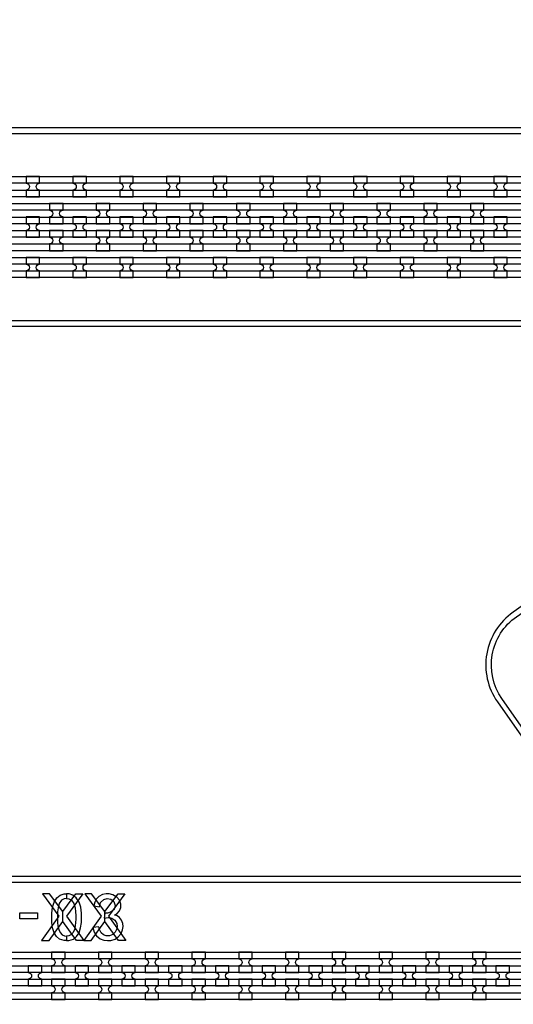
# Model space of a CAD drawing. Extents: x -63500 to 63500, y -63500 to 63500.
# Tile 82 of 256: x -28367 to -25728, y -15542 to -10282. Entities that reach past the tile are written whole.
import ezdxf

# ---------------------------------------------------------------- set-up
doc = ezdxf.new("R2010")
doc.units = 13
doc.header["$MEASUREMENT"] = 0
for name, color, linetype in [('1_Metal', 2, 'Continuous'), ('2_Electrodes', 5, 'Continuous'), ('3_Outline', 4, 'Continuous')]:
    doc.layers.add(name, color=color, linetype=linetype)

msp = doc.modelspace()

# ---------------------------------------------------------------- linework, layer by layer
for points in [[(-28244.3, -14952), (-28157, -15071), (-28249.6, -15202), (-28210, -15202), (-28136.9, -15099.6), (-28136.9, -15046), (-28207.7, -14952), (-28244.3, -14952)], [(-28029.6, -14952), (-28116.8, -15071), (-28024.3, -15202), (-28063.9, -15202), (-28136.9, -15099.6), (-28136.9, -15046), (-28066.2, -14952), (-28029.6, -14952)], [(-28019, -14952), (-27931.7, -15071), (-28024.3, -15202), (-27984.7, -15202), (-27911.6, -15099.6), (-27911.6, -15046), (-27982.3, -14952), (-28019, -14952)], [(-27804.2, -14952), (-27891.5, -15071), (-27798.9, -15202), (-27838.5, -15202), (-27911.6, -15099.6), (-27911.6, -15046), (-27840.9, -14952), (-27804.2, -14952)]]:
    msp.add_lwpolyline(points, close=True)
for radius in [50000, 47500, 45000]:
    msp.add_circle((0, 0), radius)
at = {"layer": '1_Metal'}
for points in [[(-50000, 0, 1), (50000, 0), (51000, 0, -1), (-51000, 0)], [(-28260.1, -11119.9), (-28332.1, -11119.9), (-28332.1, -11155.9, -0.414214), (-28314.1, -11173.9), (-28314.1, -11173.9, -0.414214), (-28332.1, -11191.9), (-28332.1, -11227.9), (-28260.1, -11227.9), (-28260.1, -11191.9, -0.414214), (-28278.1, -11173.9), (-28278.1, -11173.9, -0.414214), (-28260.1, -11155.9)], [(-28010.1, -11119.9), (-28082.1, -11119.9), (-28082.1, -11155.9, -0.414214), (-28064.1, -11173.9), (-28064.1, -11173.9, -0.414214), (-28082.1, -11191.9), (-28082.1, -11227.9), (-28010.1, -11227.9), (-28010.1, -11191.9, -0.414214), (-28028.1, -11173.9), (-28028.1, -11173.9, -0.414214), (-28010.1, -11155.9)], [(-27760.1, -11119.9), (-27832.1, -11119.9), (-27832.1, -11155.9, -0.414214), (-27814.1, -11173.9), (-27814.1, -11173.9, -0.414214), (-27832.1, -11191.9), (-27832.1, -11227.9), (-27760.1, -11227.9), (-27760.1, -11191.9, -0.414214), (-27778.1, -11173.9), (-27778.1, -11173.9, -0.414214), (-27760.1, -11155.9)], [(-27510.1, -11119.9), (-27582.1, -11119.9), (-27582.1, -11155.9, -0.414214), (-27564.1, -11173.9), (-27564.1, -11173.9, -0.414214), (-27582.1, -11191.9), (-27582.1, -11227.9), (-27510.1, -11227.9), (-27510.1, -11191.9, -0.414214), (-27528.1, -11173.9), (-27528.1, -11173.9, -0.414214), (-27510.1, -11155.9)], [(-27260.1, -11119.9), (-27332.1, -11119.9), (-27332.1, -11155.9, -0.414214), (-27314.1, -11173.9), (-27314.1, -11173.9, -0.414214), (-27332.1, -11191.9), (-27332.1, -11227.9), (-27260.1, -11227.9), (-27260.1, -11191.9, -0.414214), (-27278.1, -11173.9), (-27278.1, -11173.9, -0.414214), (-27260.1, -11155.9)], [(-27010.1, -11119.9), (-27082.1, -11119.9), (-27082.1, -11155.9, -0.414214), (-27064.1, -11173.9), (-27064.1, -11173.9, -0.414214), (-27082.1, -11191.9), (-27082.1, -11227.9), (-27010.1, -11227.9), (-27010.1, -11191.9, -0.414214), (-27028.1, -11173.9), (-27028.1, -11173.9, -0.414214), (-27010.1, -11155.9)], [(-26760.1, -11119.9), (-26832.1, -11119.9), (-26832.1, -11155.9, -0.414214), (-26814.1, -11173.9), (-26814.1, -11173.9, -0.414214), (-26832.1, -11191.9), (-26832.1, -11227.9), (-26760.1, -11227.9), (-26760.1, -11191.9, -0.414214), (-26778.1, -11173.9), (-26778.1, -11173.9, -0.414214), (-26760.1, -11155.9)], [(-26510.1, -11119.9), (-26582.1, -11119.9), (-26582.1, -11155.9, -0.414214), (-26564.1, -11173.9), (-26564.1, -11173.9, -0.414214), (-26582.1, -11191.9), (-26582.1, -11227.9), (-26510.1, -11227.9), (-26510.1, -11191.9, -0.414214), (-26528.1, -11173.9), (-26528.1, -11173.9, -0.414214), (-26510.1, -11155.9)], [(-26260.1, -11119.9), (-26332.1, -11119.9), (-26332.1, -11155.9, -0.414214), (-26314.1, -11173.9), (-26314.1, -11173.9, -0.414214), (-26332.1, -11191.9), (-26332.1, -11227.9), (-26260.1, -11227.9), (-26260.1, -11191.9, -0.414214), (-26278.1, -11173.9), (-26278.1, -11173.9, -0.414214), (-26260.1, -11155.9)], [(-26010.1, -11119.9), (-26082.1, -11119.9), (-26082.1, -11155.9, -0.414214), (-26064.1, -11173.9), (-26064.1, -11173.9, -0.414214), (-26082.1, -11191.9), (-26082.1, -11227.9), (-26010.1, -11227.9), (-26010.1, -11191.9, -0.414214), (-26028.1, -11173.9), (-26028.1, -11173.9, -0.414214), (-26010.1, -11155.9)], [(-25760.1, -11119.9), (-25832.1, -11119.9), (-25832.1, -11155.9, -0.414214), (-25814.1, -11173.9), (-25814.1, -11173.9, -0.414214), (-25832.1, -11191.9), (-25832.1, -11227.9), (-25760.1, -11227.9), (-25760.1, -11191.9, -0.414214), (-25778.1, -11173.9), (-25778.1, -11173.9, -0.414214), (-25760.1, -11155.9)], [(-3756.1, -11300), (-4160.2, -11300), (-31980.1, -11300, 0.414214), (-33820.1, -13140), (-33820.1, -13640, 0.414214), (-31980.1, -15480), (-30744.9, -15480, 0.244698), (-30730.2, -15472.3), (-30688.8, -15501.2), (-30753.4, -15593.5), (-30766.3, -15584.4, 0.013045), (-30766.7, -15581.1, -0.091902), (-30766.4, -15537.4, 0.471648), (-30784, -15516), (-31980.1, -15516, -0.414214), (-33856.1, -13640), (-33856.1, -13140, -0.414214), (-31980.1, -11264), (-4160.2, -11264), (-3756.1, -11264)], [(-28207.1, -11371.9), (-28135.1, -11371.9), (-28135.1, -11335.9, -0.414214), (-28153.1, -11317.9), (-28153.1, -11317.9, -0.414214), (-28135.1, -11299.9), (-28135.1, -11263.9), (-28207.1, -11263.9), (-28207.1, -11299.9, -0.414214), (-28189.1, -11317.9), (-28189.1, -11317.9, -0.414214), (-28207.1, -11335.9), (-28207.1, -11371.9)], [(-27957.1, -11371.9), (-27885.1, -11371.9), (-27885.1, -11335.9, -0.414214), (-27903.1, -11317.9), (-27903.1, -11317.9, -0.414214), (-27885.1, -11299.9), (-27885.1, -11263.9), (-27957.1, -11263.9), (-27957.1, -11299.9, -0.414214), (-27939.1, -11317.9), (-27939.1, -11317.9, -0.414214), (-27957.1, -11335.9), (-27957.1, -11371.9)], [(-27707.1, -11371.9), (-27635.1, -11371.9), (-27635.1, -11335.9, -0.414214), (-27653.1, -11317.9), (-27653.1, -11317.9, -0.414214), (-27635.1, -11299.9), (-27635.1, -11263.9), (-27707.1, -11263.9), (-27707.1, -11299.9, -0.414214), (-27689.1, -11317.9), (-27689.1, -11317.9, -0.414214), (-27707.1, -11335.9), (-27707.1, -11371.9)], [(-27457.1, -11371.9), (-27385.1, -11371.9), (-27385.1, -11335.9, -0.414214), (-27403.1, -11317.9), (-27403.1, -11317.9, -0.414214), (-27385.1, -11299.9), (-27385.1, -11263.9), (-27457.1, -11263.9), (-27457.1, -11299.9, -0.414214), (-27439.1, -11317.9), (-27439.1, -11317.9, -0.414214), (-27457.1, -11335.9), (-27457.1, -11371.9)], [(-27207.1, -11371.9), (-27135.1, -11371.9), (-27135.1, -11335.9, -0.414214), (-27153.1, -11317.9), (-27153.1, -11317.9, -0.414214), (-27135.1, -11299.9), (-27135.1, -11263.9), (-27207.1, -11263.9), (-27207.1, -11299.9, -0.414214), (-27189.1, -11317.9), (-27189.1, -11317.9, -0.414214), (-27207.1, -11335.9), (-27207.1, -11371.9)], [(-26957.1, -11371.9), (-26885.1, -11371.9), (-26885.1, -11335.9, -0.414214), (-26903.1, -11317.9), (-26903.1, -11317.9, -0.414214), (-26885.1, -11299.9), (-26885.1, -11263.9), (-26957.1, -11263.9), (-26957.1, -11299.9, -0.414214), (-26939.1, -11317.9), (-26939.1, -11317.9, -0.414214), (-26957.1, -11335.9), (-26957.1, -11371.9)], [(-26707.1, -11371.9), (-26635.1, -11371.9), (-26635.1, -11335.9, -0.414214), (-26653.1, -11317.9), (-26653.1, -11317.9, -0.414214), (-26635.1, -11299.9), (-26635.1, -11263.9), (-26707.1, -11263.9), (-26707.1, -11299.9, -0.414214), (-26689.1, -11317.9), (-26689.1, -11317.9, -0.414214), (-26707.1, -11335.9), (-26707.1, -11371.9)], [(-26457.1, -11371.9), (-26385.1, -11371.9), (-26385.1, -11335.9, -0.414214), (-26403.1, -11317.9), (-26403.1, -11317.9, -0.414214), (-26385.1, -11299.9), (-26385.1, -11263.9), (-26457.1, -11263.9), (-26457.1, -11299.9, -0.414214), (-26439.1, -11317.9), (-26439.1, -11317.9, -0.414214), (-26457.1, -11335.9), (-26457.1, -11371.9)], [(-26207.1, -11371.9), (-26135.1, -11371.9), (-26135.1, -11335.9, -0.414214), (-26153.1, -11317.9), (-26153.1, -11317.9, -0.414214), (-26135.1, -11299.9), (-26135.1, -11263.9), (-26207.1, -11263.9), (-26207.1, -11299.9, -0.414214), (-26189.1, -11317.9), (-26189.1, -11317.9, -0.414214), (-26207.1, -11335.9), (-26207.1, -11371.9)], [(-25957.1, -11371.9), (-25885.1, -11371.9), (-25885.1, -11335.9, -0.414214), (-25903.1, -11317.9), (-25903.1, -11317.9, -0.414214), (-25885.1, -11299.9), (-25885.1, -11263.9), (-25957.1, -11263.9), (-25957.1, -11299.9, -0.414214), (-25939.1, -11317.9), (-25939.1, -11317.9, -0.414214), (-25957.1, -11335.9), (-25957.1, -11371.9)], [(-3756.1, -11372), (-4160.2, -11372), (-31980.1, -11372, 0.414214), (-33748.1, -13140), (-33748.1, -13640, 0.414214), (-31980.1, -15408), (-30693.8, -15408, 0.244698), (-30679, -15400.3), (-30638.2, -15428.9), (-30688.8, -15501.2), (-30730.2, -15472.3, 0.606815), (-30744.9, -15444), (-31980.1, -15444, -0.414214), (-33784.1, -13640), (-33784.1, -13140, -0.414214), (-31980.1, -11336), (-4160.2, -11336), (-3756.1, -11336)], [(-28332.1, -11443.9), (-28260.1, -11443.9), (-28260.1, -11407.9, -0.414214), (-28278.1, -11389.9), (-28278.1, -11389.9, -0.414214), (-28260.1, -11371.9), (-28260.1, -11335.9), (-28332.1, -11335.9), (-28332.1, -11371.9, -0.414214), (-28314.1, -11389.9), (-28314.1, -11389.9, -0.414214), (-28332.1, -11407.9), (-28332.1, -11443.9)], [(-28082.1, -11443.9), (-28010.1, -11443.9), (-28010.1, -11407.9, -0.414214), (-28028.1, -11389.9), (-28028.1, -11389.9, -0.414214), (-28010.1, -11371.9), (-28010.1, -11335.9), (-28082.1, -11335.9), (-28082.1, -11371.9, -0.414214), (-28064.1, -11389.9), (-28064.1, -11389.9, -0.414214), (-28082.1, -11407.9), (-28082.1, -11443.9)], [(-27832.1, -11443.9), (-27760.1, -11443.9), (-27760.1, -11407.9, -0.414214), (-27778.1, -11389.9), (-27778.1, -11389.9, -0.414214), (-27760.1, -11371.9), (-27760.1, -11335.9), (-27832.1, -11335.9), (-27832.1, -11371.9, -0.414214), (-27814.1, -11389.9), (-27814.1, -11389.9, -0.414214), (-27832.1, -11407.9), (-27832.1, -11443.9)], [(-27582.1, -11443.9), (-27510.1, -11443.9), (-27510.1, -11407.9, -0.414214), (-27528.1, -11389.9), (-27528.1, -11389.9, -0.414214), (-27510.1, -11371.9), (-27510.1, -11335.9), (-27582.1, -11335.9), (-27582.1, -11371.9, -0.414214), (-27564.1, -11389.9), (-27564.1, -11389.9, -0.414214), (-27582.1, -11407.9), (-27582.1, -11443.9)], [(-27332.1, -11443.9), (-27260.1, -11443.9), (-27260.1, -11407.9, -0.414214), (-27278.1, -11389.9), (-27278.1, -11389.9, -0.414214), (-27260.1, -11371.9), (-27260.1, -11335.9), (-27332.1, -11335.9), (-27332.1, -11371.9, -0.414214), (-27314.1, -11389.9), (-27314.1, -11389.9, -0.414214), (-27332.1, -11407.9), (-27332.1, -11443.9)], [(-27082.1, -11443.9), (-27010.1, -11443.9), (-27010.1, -11407.9, -0.414214), (-27028.1, -11389.9), (-27028.1, -11389.9, -0.414214), (-27010.1, -11371.9), (-27010.1, -11335.9), (-27082.1, -11335.9), (-27082.1, -11371.9, -0.414214), (-27064.1, -11389.9), (-27064.1, -11389.9, -0.414214), (-27082.1, -11407.9), (-27082.1, -11443.9)], [(-26832.1, -11443.9), (-26760.1, -11443.9), (-26760.1, -11407.9, -0.414214), (-26778.1, -11389.9), (-26778.1, -11389.9, -0.414214), (-26760.1, -11371.9), (-26760.1, -11335.9), (-26832.1, -11335.9), (-26832.1, -11371.9, -0.414214), (-26814.1, -11389.9), (-26814.1, -11389.9, -0.414214), (-26832.1, -11407.9), (-26832.1, -11443.9)], [(-26582.1, -11443.9), (-26510.1, -11443.9), (-26510.1, -11407.9, -0.414214), (-26528.1, -11389.9), (-26528.1, -11389.9, -0.414214), (-26510.1, -11371.9), (-26510.1, -11335.9), (-26582.1, -11335.9), (-26582.1, -11371.9, -0.414214), (-26564.1, -11389.9), (-26564.1, -11389.9, -0.414214), (-26582.1, -11407.9), (-26582.1, -11443.9)], [(-26332.1, -11443.9), (-26260.1, -11443.9), (-26260.1, -11407.9, -0.414214), (-26278.1, -11389.9), (-26278.1, -11389.9, -0.414214), (-26260.1, -11371.9), (-26260.1, -11335.9), (-26332.1, -11335.9), (-26332.1, -11371.9, -0.414214), (-26314.1, -11389.9), (-26314.1, -11389.9, -0.414214), (-26332.1, -11407.9), (-26332.1, -11443.9)], [(-26082.1, -11443.9), (-26010.1, -11443.9), (-26010.1, -11407.9, -0.414214), (-26028.1, -11389.9), (-26028.1, -11389.9, -0.414214), (-26010.1, -11371.9), (-26010.1, -11335.9), (-26082.1, -11335.9), (-26082.1, -11371.9, -0.414214), (-26064.1, -11389.9), (-26064.1, -11389.9, -0.414214), (-26082.1, -11407.9), (-26082.1, -11443.9)], [(-25832.1, -11443.9), (-25760.1, -11443.9), (-25760.1, -11407.9, -0.414214), (-25778.1, -11389.9), (-25778.1, -11389.9, -0.414214), (-25760.1, -11371.9), (-25760.1, -11335.9), (-25832.1, -11335.9), (-25832.1, -11371.9, -0.414214), (-25814.1, -11389.9), (-25814.1, -11389.9, -0.414214), (-25832.1, -11407.9), (-25832.1, -11443.9)], [(-3756.1, -11444), (-4160.2, -11444), (-31980.1, -11444, 0.414214), (-33676.1, -13140), (-33676.1, -13640, 0.414214), (-31980.1, -15336), (-30643.5, -15336, 0.244698), (-30628.8, -15328.3), (-30587.8, -15357), (-30638.2, -15428.9), (-30679, -15400.3, 0.606815), (-30693.8, -15372), (-31980.1, -15372, -0.414214), (-33712.1, -13640), (-33712.1, -13140, -0.414214), (-31980.1, -11408), (-4160.2, -11408), (-3756.1, -11408)], [(-28207.1, -11407.9), (-28207.1, -11443.9, -0.414214), (-28189.1, -11461.9), (-28189.1, -11461.9, -0.414214), (-28207.1, -11479.9), (-28207.1, -11515.9), (-28135.1, -11515.9), (-28135.1, -11479.9, -0.414214), (-28153.1, -11461.9), (-28153.1, -11461.9, -0.414214), (-28135.1, -11443.9), (-28135.1, -11407.9)], [(-27957.1, -11407.9), (-27957.1, -11443.9, -0.414214), (-27939.1, -11461.9), (-27939.1, -11461.9, -0.414214), (-27957.1, -11479.9), (-27957.1, -11515.9), (-27885.1, -11515.9), (-27885.1, -11479.9, -0.414214), (-27903.1, -11461.9), (-27903.1, -11461.9, -0.414214), (-27885.1, -11443.9), (-27885.1, -11407.9)], [(-27707.1, -11407.9), (-27707.1, -11443.9, -0.414214), (-27689.1, -11461.9), (-27689.1, -11461.9, -0.414214), (-27707.1, -11479.9), (-27707.1, -11515.9), (-27635.1, -11515.9), (-27635.1, -11479.9, -0.414214), (-27653.1, -11461.9), (-27653.1, -11461.9, -0.414214), (-27635.1, -11443.9), (-27635.1, -11407.9)], [(-27457.1, -11407.9), (-27457.1, -11443.9, -0.414214), (-27439.1, -11461.9), (-27439.1, -11461.9, -0.414214), (-27457.1, -11479.9), (-27457.1, -11515.9), (-27385.1, -11515.9), (-27385.1, -11479.9, -0.414214), (-27403.1, -11461.9), (-27403.1, -11461.9, -0.414214), (-27385.1, -11443.9), (-27385.1, -11407.9)], [(-27207.1, -11407.9), (-27207.1, -11443.9, -0.414214), (-27189.1, -11461.9), (-27189.1, -11461.9, -0.414214), (-27207.1, -11479.9), (-27207.1, -11515.9), (-27135.1, -11515.9), (-27135.1, -11479.9, -0.414214), (-27153.1, -11461.9), (-27153.1, -11461.9, -0.414214), (-27135.1, -11443.9), (-27135.1, -11407.9)], [(-26957.1, -11407.9), (-26957.1, -11443.9, -0.414214), (-26939.1, -11461.9), (-26939.1, -11461.9, -0.414214), (-26957.1, -11479.9), (-26957.1, -11515.9), (-26885.1, -11515.9), (-26885.1, -11479.9, -0.414214), (-26903.1, -11461.9), (-26903.1, -11461.9, -0.414214), (-26885.1, -11443.9), (-26885.1, -11407.9)], [(-26707.1, -11407.9), (-26707.1, -11443.9, -0.414214), (-26689.1, -11461.9), (-26689.1, -11461.9, -0.414214), (-26707.1, -11479.9), (-26707.1, -11515.9), (-26635.1, -11515.9), (-26635.1, -11479.9, -0.414214), (-26653.1, -11461.9), (-26653.1, -11461.9, -0.414214), (-26635.1, -11443.9), (-26635.1, -11407.9)], [(-26457.1, -11407.9), (-26457.1, -11443.9, -0.414214), (-26439.1, -11461.9), (-26439.1, -11461.9, -0.414214), (-26457.1, -11479.9), (-26457.1, -11515.9), (-26385.1, -11515.9), (-26385.1, -11479.9, -0.414214), (-26403.1, -11461.9), (-26403.1, -11461.9, -0.414214), (-26385.1, -11443.9), (-26385.1, -11407.9)], [(-26207.1, -11407.9), (-26207.1, -11443.9, -0.414214), (-26189.1, -11461.9), (-26189.1, -11461.9, -0.414214), (-26207.1, -11479.9), (-26207.1, -11515.9), (-26135.1, -11515.9), (-26135.1, -11479.9, -0.414214), (-26153.1, -11461.9), (-26153.1, -11461.9, -0.414214), (-26135.1, -11443.9), (-26135.1, -11407.9)], [(-25957.1, -11407.9), (-25957.1, -11443.9, -0.414214), (-25939.1, -11461.9), (-25939.1, -11461.9, -0.414214), (-25957.1, -11479.9), (-25957.1, -11515.9), (-25885.1, -11515.9), (-25885.1, -11479.9, -0.414214), (-25903.1, -11461.9), (-25903.1, -11461.9, -0.414214), (-25885.1, -11443.9), (-25885.1, -11407.9)], [(-3756.1, -11516), (-4160.2, -11516), (-31980.1, -11516, 0.414214), (-33604.1, -13140), (-33604.1, -13640, 0.414214), (-31980.1, -15264), (-30593.1, -15264, 0.188661), (-30580.9, -15259.2, -0.063999), (-30555.9, -15241.5), (-30523, -15264.5), (-30587.8, -15357), (-30628.8, -15328.3, 0.606815), (-30643.5, -15300), (-31980.1, -15300, -0.414214), (-33640.1, -13640), (-33640.1, -13140, -0.414214), (-31980.1, -11480), (-4160.2, -11480), (-3756.1, -11480)], [(-28260.2, -11551.9), (-28332.2, -11551.9), (-28332.2, -11587.9, -0.414214), (-28314.2, -11605.9), (-28314.2, -11605.9, -0.414214), (-28332.2, -11623.9), (-28332.2, -11659.9), (-28260.2, -11659.9), (-28260.2, -11623.9, -0.414214), (-28278.2, -11605.9), (-28278.2, -11605.9, -0.414214), (-28260.2, -11587.9)], [(-28010.2, -11551.9), (-28082.2, -11551.9), (-28082.2, -11587.9, -0.414214), (-28064.2, -11605.9), (-28064.2, -11605.9, -0.414214), (-28082.2, -11623.9), (-28082.2, -11659.9), (-28010.2, -11659.9), (-28010.2, -11623.9, -0.414214), (-28028.2, -11605.9), (-28028.2, -11605.9, -0.414214), (-28010.2, -11587.9)], [(-27760.2, -11551.9), (-27832.2, -11551.9), (-27832.2, -11587.9, -0.414214), (-27814.2, -11605.9), (-27814.2, -11605.9, -0.414214), (-27832.2, -11623.9), (-27832.2, -11659.9), (-27760.2, -11659.9), (-27760.2, -11623.9, -0.414214), (-27778.2, -11605.9), (-27778.2, -11605.9, -0.414214), (-27760.2, -11587.9)], [(-27510.2, -11551.9), (-27582.2, -11551.9), (-27582.2, -11587.9, -0.414214), (-27564.2, -11605.9), (-27564.2, -11605.9, -0.414214), (-27582.2, -11623.9), (-27582.2, -11659.9), (-27510.2, -11659.9), (-27510.2, -11623.9, -0.414214), (-27528.2, -11605.9), (-27528.2, -11605.9, -0.414214), (-27510.2, -11587.9)], [(-27260.2, -11551.9), (-27332.2, -11551.9), (-27332.2, -11587.9, -0.414214), (-27314.2, -11605.9), (-27314.2, -11605.9, -0.414214), (-27332.2, -11623.9), (-27332.2, -11659.9), (-27260.2, -11659.9), (-27260.2, -11623.9, -0.414214), (-27278.2, -11605.9), (-27278.2, -11605.9, -0.414214), (-27260.2, -11587.9)], [(-27010.2, -11551.9), (-27082.2, -11551.9), (-27082.2, -11587.9, -0.414214), (-27064.2, -11605.9), (-27064.2, -11605.9, -0.414214), (-27082.2, -11623.9), (-27082.2, -11659.9), (-27010.2, -11659.9), (-27010.2, -11623.9, -0.414214), (-27028.2, -11605.9), (-27028.2, -11605.9, -0.414214), (-27010.2, -11587.9)], [(-26760.2, -11551.9), (-26832.2, -11551.9), (-26832.2, -11587.9, -0.414214), (-26814.2, -11605.9), (-26814.2, -11605.9, -0.414214), (-26832.2, -11623.9), (-26832.2, -11659.9), (-26760.2, -11659.9), (-26760.2, -11623.9, -0.414214), (-26778.2, -11605.9), (-26778.2, -11605.9, -0.414214), (-26760.2, -11587.9)], [(-26510.2, -11551.9), (-26582.2, -11551.9), (-26582.2, -11587.9, -0.414214), (-26564.2, -11605.9), (-26564.2, -11605.9, -0.414214), (-26582.2, -11623.9), (-26582.2, -11659.9), (-26510.2, -11659.9), (-26510.2, -11623.9, -0.414214), (-26528.2, -11605.9), (-26528.2, -11605.9, -0.414214), (-26510.2, -11587.9)], [(-26260.2, -11551.9), (-26332.2, -11551.9), (-26332.2, -11587.9, -0.414214), (-26314.2, -11605.9), (-26314.2, -11605.9, -0.414214), (-26332.2, -11623.9), (-26332.2, -11659.9), (-26260.2, -11659.9), (-26260.2, -11623.9, -0.414214), (-26278.2, -11605.9), (-26278.2, -11605.9, -0.414214), (-26260.2, -11587.9)], [(-26010.2, -11551.9), (-26082.2, -11551.9), (-26082.2, -11587.9, -0.414214), (-26064.2, -11605.9), (-26064.2, -11605.9, -0.414214), (-26082.2, -11623.9), (-26082.2, -11659.9), (-26010.2, -11659.9), (-26010.2, -11623.9, -0.414214), (-26028.2, -11605.9), (-26028.2, -11605.9, -0.414214), (-26010.2, -11587.9)], [(-25760.2, -11551.9), (-25832.2, -11551.9), (-25832.2, -11587.9, -0.414214), (-25814.2, -11605.9), (-25814.2, -11605.9, -0.414214), (-25832.2, -11623.9), (-25832.2, -11659.9), (-25760.2, -11659.9), (-25760.2, -11623.9, -0.414214), (-25778.2, -11605.9), (-25778.2, -11605.9, -0.414214), (-25760.2, -11587.9)], [(-28195.8, -15372), (-28123.8, -15372), (-28123.8, -15336, -0.414214), (-28141.8, -15318), (-28141.8, -15318, -0.414214), (-28123.8, -15300), (-28123.8, -15264), (-28195.8, -15264), (-28195.8, -15300, -0.414214), (-28177.8, -15318), (-28177.8, -15318, -0.414214), (-28195.8, -15336), (-28195.8, -15372)], [(-27945.8, -15372), (-27873.8, -15372), (-27873.8, -15336, -0.414214), (-27891.8, -15318), (-27891.8, -15318, -0.414214), (-27873.8, -15300), (-27873.8, -15264), (-27945.8, -15264), (-27945.8, -15300, -0.414214), (-27927.8, -15318), (-27927.8, -15318, -0.414214), (-27945.8, -15336), (-27945.8, -15372)], [(-27695.8, -15372), (-27623.8, -15372), (-27623.8, -15336, -0.414214), (-27641.8, -15318), (-27641.8, -15318, -0.414214), (-27623.8, -15300), (-27623.8, -15264), (-27695.8, -15264), (-27695.8, -15300, -0.414214), (-27677.8, -15318), (-27677.8, -15318, -0.414214), (-27695.8, -15336), (-27695.8, -15372)], [(-27445.8, -15372), (-27373.8, -15372), (-27373.8, -15336, -0.414214), (-27391.8, -15318), (-27391.8, -15318, -0.414214), (-27373.8, -15300), (-27373.8, -15264), (-27445.8, -15264), (-27445.8, -15300, -0.414214), (-27427.8, -15318), (-27427.8, -15318, -0.414214), (-27445.8, -15336), (-27445.8, -15372)], [(-27195.8, -15372), (-27123.8, -15372), (-27123.8, -15336, -0.414214), (-27141.8, -15318), (-27141.8, -15318, -0.414214), (-27123.8, -15300), (-27123.8, -15264), (-27195.8, -15264), (-27195.8, -15300, -0.414214), (-27177.8, -15318), (-27177.8, -15318, -0.414214), (-27195.8, -15336), (-27195.8, -15372)], [(-26945.8, -15372), (-26873.8, -15372), (-26873.8, -15336, -0.414214), (-26891.8, -15318), (-26891.8, -15318, -0.414214), (-26873.8, -15300), (-26873.8, -15264), (-26945.8, -15264), (-26945.8, -15300, -0.414214), (-26927.8, -15318), (-26927.8, -15318, -0.414214), (-26945.8, -15336), (-26945.8, -15372)], [(-26695.8, -15372), (-26623.8, -15372), (-26623.8, -15336, -0.414214), (-26641.8, -15318), (-26641.8, -15318, -0.414214), (-26623.8, -15300), (-26623.8, -15264), (-26695.8, -15264), (-26695.8, -15300, -0.414214), (-26677.8, -15318), (-26677.8, -15318, -0.414214), (-26695.8, -15336), (-26695.8, -15372)], [(-26445.8, -15372), (-26373.8, -15372), (-26373.8, -15336, -0.414214), (-26391.8, -15318), (-26391.8, -15318, -0.414214), (-26373.8, -15300), (-26373.8, -15264), (-26445.8, -15264), (-26445.8, -15300, -0.414214), (-26427.8, -15318), (-26427.8, -15318, -0.414214), (-26445.8, -15336), (-26445.8, -15372)], [(-26195.8, -15372), (-26123.8, -15372), (-26123.8, -15336, -0.414214), (-26141.8, -15318), (-26141.8, -15318, -0.414214), (-26123.8, -15300), (-26123.8, -15264), (-26195.8, -15264), (-26195.8, -15300, -0.414214), (-26177.8, -15318), (-26177.8, -15318, -0.414214), (-26195.8, -15336), (-26195.8, -15372)], [(-25945.8, -15372), (-25873.8, -15372), (-25873.8, -15336, -0.414214), (-25891.8, -15318), (-25891.8, -15318, -0.414214), (-25873.8, -15300), (-25873.8, -15264), (-25945.8, -15264), (-25945.8, -15300, -0.414214), (-25927.8, -15318), (-25927.8, -15318, -0.414214), (-25945.8, -15336), (-25945.8, -15372)], [(-28320.8, -15444), (-28248.8, -15444), (-28248.8, -15408, -0.414214), (-28266.8, -15390), (-28266.8, -15390, -0.414214), (-28248.8, -15372), (-28248.8, -15336), (-28320.8, -15336), (-28320.8, -15372, -0.414214), (-28302.8, -15390), (-28302.8, -15390, -0.414214), (-28320.8, -15408), (-28320.8, -15444)], [(-28070.8, -15444), (-27998.8, -15444), (-27998.8, -15408, -0.414214), (-28016.8, -15390), (-28016.8, -15390, -0.414214), (-27998.8, -15372), (-27998.8, -15336), (-28070.8, -15336), (-28070.8, -15372, -0.414214), (-28052.8, -15390), (-28052.8, -15390, -0.414214), (-28070.8, -15408), (-28070.8, -15444)], [(-27820.8, -15444), (-27748.8, -15444), (-27748.8, -15408, -0.414214), (-27766.8, -15390), (-27766.8, -15390, -0.414214), (-27748.8, -15372), (-27748.8, -15336), (-27820.8, -15336), (-27820.8, -15372, -0.414214), (-27802.8, -15390), (-27802.8, -15390, -0.414214), (-27820.8, -15408), (-27820.8, -15444)], [(-27570.8, -15444), (-27498.8, -15444), (-27498.8, -15408, -0.414214), (-27516.8, -15390), (-27516.8, -15390, -0.414214), (-27498.8, -15372), (-27498.8, -15336), (-27570.8, -15336), (-27570.8, -15372, -0.414214), (-27552.8, -15390), (-27552.8, -15390, -0.414214), (-27570.8, -15408), (-27570.8, -15444)], [(-27320.8, -15444), (-27248.8, -15444), (-27248.8, -15408, -0.414214), (-27266.8, -15390), (-27266.8, -15390, -0.414214), (-27248.8, -15372), (-27248.8, -15336), (-27320.8, -15336), (-27320.8, -15372, -0.414214), (-27302.8, -15390), (-27302.8, -15390, -0.414214), (-27320.8, -15408), (-27320.8, -15444)], [(-27070.8, -15444), (-26998.8, -15444), (-26998.8, -15408, -0.414214), (-27016.8, -15390), (-27016.8, -15390, -0.414214), (-26998.8, -15372), (-26998.8, -15336), (-27070.8, -15336), (-27070.8, -15372, -0.414214), (-27052.8, -15390), (-27052.8, -15390, -0.414214), (-27070.8, -15408), (-27070.8, -15444)], [(-26820.8, -15444), (-26748.8, -15444), (-26748.8, -15408, -0.414214), (-26766.8, -15390), (-26766.8, -15390, -0.414214), (-26748.8, -15372), (-26748.8, -15336), (-26820.8, -15336), (-26820.8, -15372, -0.414214), (-26802.8, -15390), (-26802.8, -15390, -0.414214), (-26820.8, -15408), (-26820.8, -15444)], [(-26570.8, -15444), (-26498.8, -15444), (-26498.8, -15408, -0.414214), (-26516.8, -15390), (-26516.8, -15390, -0.414214), (-26498.8, -15372), (-26498.8, -15336), (-26570.8, -15336), (-26570.8, -15372, -0.414214), (-26552.8, -15390), (-26552.8, -15390, -0.414214), (-26570.8, -15408), (-26570.8, -15444)], [(-26320.8, -15444), (-26248.8, -15444), (-26248.8, -15408, -0.414214), (-26266.8, -15390), (-26266.8, -15390, -0.414214), (-26248.8, -15372), (-26248.8, -15336), (-26320.8, -15336), (-26320.8, -15372, -0.414214), (-26302.8, -15390), (-26302.8, -15390, -0.414214), (-26320.8, -15408), (-26320.8, -15444)], [(-26070.8, -15444), (-25998.8, -15444), (-25998.8, -15408, -0.414214), (-26016.8, -15390), (-26016.8, -15390, -0.414214), (-25998.8, -15372), (-25998.8, -15336), (-26070.8, -15336), (-26070.8, -15372, -0.414214), (-26052.8, -15390), (-26052.8, -15390, -0.414214), (-26070.8, -15408), (-26070.8, -15444)], [(-25820.8, -15444), (-25748.8, -15444), (-25748.8, -15408, -0.414214), (-25766.8, -15390), (-25766.8, -15390, -0.414214), (-25748.8, -15372), (-25748.8, -15336), (-25820.8, -15336), (-25820.8, -15372, -0.414214), (-25802.8, -15390), (-25802.8, -15390, -0.414214), (-25820.8, -15408), (-25820.8, -15444)], [(-28195.8, -15408), (-28195.8, -15444, -0.414214), (-28177.8, -15462), (-28177.8, -15462, -0.414214), (-28195.8, -15480), (-28195.8, -15516), (-28123.8, -15516), (-28123.8, -15480, -0.414214), (-28141.8, -15462), (-28141.8, -15462, -0.414214), (-28123.8, -15444), (-28123.8, -15408)], [(-27945.8, -15408), (-27945.8, -15444, -0.414214), (-27927.8, -15462), (-27927.8, -15462, -0.414214), (-27945.8, -15480), (-27945.8, -15516), (-27873.8, -15516), (-27873.8, -15480, -0.414214), (-27891.8, -15462), (-27891.8, -15462, -0.414214), (-27873.8, -15444), (-27873.8, -15408)], [(-27695.8, -15408), (-27695.8, -15444, -0.414214), (-27677.8, -15462), (-27677.8, -15462, -0.414214), (-27695.8, -15480), (-27695.8, -15516), (-27623.8, -15516), (-27623.8, -15480, -0.414214), (-27641.8, -15462), (-27641.8, -15462, -0.414214), (-27623.8, -15444), (-27623.8, -15408)], [(-27445.8, -15408), (-27445.8, -15444, -0.414214), (-27427.8, -15462), (-27427.8, -15462, -0.414214), (-27445.8, -15480), (-27445.8, -15516), (-27373.8, -15516), (-27373.8, -15480, -0.414214), (-27391.8, -15462), (-27391.8, -15462, -0.414214), (-27373.8, -15444), (-27373.8, -15408)], [(-27195.8, -15408), (-27195.8, -15444, -0.414214), (-27177.8, -15462), (-27177.8, -15462, -0.414214), (-27195.8, -15480), (-27195.8, -15516), (-27123.8, -15516), (-27123.8, -15480, -0.414214), (-27141.8, -15462), (-27141.8, -15462, -0.414214), (-27123.8, -15444), (-27123.8, -15408)], [(-26945.8, -15408), (-26945.8, -15444, -0.414214), (-26927.8, -15462), (-26927.8, -15462, -0.414214), (-26945.8, -15480), (-26945.8, -15516), (-26873.8, -15516), (-26873.8, -15480, -0.414214), (-26891.8, -15462), (-26891.8, -15462, -0.414214), (-26873.8, -15444), (-26873.8, -15408)], [(-26695.8, -15408), (-26695.8, -15444, -0.414214), (-26677.8, -15462), (-26677.8, -15462, -0.414214), (-26695.8, -15480), (-26695.8, -15516), (-26623.8, -15516), (-26623.8, -15480, -0.414214), (-26641.8, -15462), (-26641.8, -15462, -0.414214), (-26623.8, -15444), (-26623.8, -15408)], [(-26445.8, -15408), (-26445.8, -15444, -0.414214), (-26427.8, -15462), (-26427.8, -15462, -0.414214), (-26445.8, -15480), (-26445.8, -15516), (-26373.8, -15516), (-26373.8, -15480, -0.414214), (-26391.8, -15462), (-26391.8, -15462, -0.414214), (-26373.8, -15444), (-26373.8, -15408)], [(-26195.8, -15408), (-26195.8, -15444, -0.414214), (-26177.8, -15462), (-26177.8, -15462, -0.414214), (-26195.8, -15480), (-26195.8, -15516), (-26123.8, -15516), (-26123.8, -15480, -0.414214), (-26141.8, -15462), (-26141.8, -15462, -0.414214), (-26123.8, -15444), (-26123.8, -15408)], [(-25945.8, -15408), (-25945.8, -15444, -0.414214), (-25927.8, -15462), (-25927.8, -15462, -0.414214), (-25945.8, -15480), (-25945.8, -15516), (-25873.8, -15516), (-25873.8, -15480, -0.414214), (-25891.8, -15462), (-25891.8, -15462, -0.414214), (-25873.8, -15444), (-25873.8, -15408)]]:
    msp.add_lwpolyline(points, format="xyb", close=True, dxfattribs=at)
for points in [[(-31980.3, -11120), (-4160.2, -11120)], [(-31980.1, -11192), (-4160.2, -11192)], [(-31980.3, -11552), (-4160.2, -11552)], [(-31980.1, -11624), (-4160.2, -11624.1)]]:
    msp.add_lwpolyline(points, dxfattribs=at)
for points in [[(-4160.2, -11156), (-31980.1, -11156, 0.414214)], [(-4160.2, -11228), (-31980.3, -11228, 0.414214)], [(-4160.2, -11588), (-31980.1, -11588, 0.414214)], [(-4160.2, -11660), (-31980.3, -11660, 0.414214)], [(-29195.8, -15264), (-24622.9, -15264, 0.471648), (-24605.2, -15242.5, -0.091902), (-24605.6, -15198.8, 0.013045), (-24605.1, -15195.5), (-24592.2, -15186.5), (-24527.7, -15278.7), (-24569, -15307.6, 0.244698), (-24583.7, -15300), (-29195.8, -15300, -0.606815)], [(-29195.8, -15336), (-24583.7, -15336, 0.606815), (-24569, -15307.6), (-24527.7, -15278.7), (-24477, -15351), (-24517.9, -15379.6, 0.244698), (-24532.6, -15372), (-29195.8, -15372, -0.606815)], [(-29195.8, -15408), (-24532.6, -15408, 0.606815), (-24517.9, -15379.6), (-24477, -15351), (-24426.6, -15422.9), (-24467.6, -15451.6, 0.244698), (-24482.4, -15444), (-29582.3, -15444, 0.244698)], [(-29582.3, -15480), (-24482.4, -15480, 0.606815), (-24467.6, -15451.6), (-24426.6, -15422.9), (-24361.9, -15515.4), (-24394.8, -15538.5, -0.063999), (-24419.7, -15520.7, 0.188661), (-24431.9, -15516), (-29582.3, -15516, 0.244698)]]:
    msp.add_lwpolyline(points, format="xyb", dxfattribs=at)
for points in [[(-28116, -15202), (-28128.7, -15202), (-28153.1, -15194.1), (-28169.1, -15179.8), (-28182.3, -15159.7), (-28191, -15133), (-28194.8, -15105.3), (-28194.8, -15054.7), (-28191.5, -15023.7), (-28182.8, -14997.2), (-28167.8, -14973.5), (-28149.5, -14959.3), (-28128.9, -14952), (-28116, -14952), (-28116, -14976.6), (-28128.5, -14978.6), (-28142.6, -14986.4), (-28154.8, -15003.9), (-28161.3, -15027.3), (-28163.9, -15047.6), (-28165.1, -15067.6), (-28165.1, -15087.1), (-28164.1, -15105.6), (-28162.1, -15123.6), (-28157.9, -15143.2), (-28150.6, -15158.6), (-28139.3, -15170.3), (-28127.4, -15176.3), (-28116, -15178.2)], [(-28116, -15202), (-28103.2, -15202), (-28078.8, -15194.1), (-28062.8, -15179.8), (-28049.6, -15159.7), (-28040.9, -15133), (-28037.1, -15105.3), (-28037.1, -15054.7), (-28040.4, -15023.7), (-28049.1, -14997.2), (-28064.1, -14973.5), (-28082.4, -14959.3), (-28103, -14952), (-28116, -14952), (-28116, -14976.6), (-28103.4, -14978.6), (-28089.3, -14986.4), (-28077.1, -15003.9), (-28070.7, -15027.3), (-28068, -15047.6), (-28066.8, -15067.6), (-28066.8, -15087.1), (-28067.8, -15105.6), (-28069.8, -15123.6), (-28074, -15143.2), (-28081.3, -15158.6), (-28092.6, -15170.3), (-28104.5, -15176.3), (-28116, -15178.2)], [(-27971.2, -15015.2), (-27940.7, -15020.5), (-27934.2, -14997.9), (-27917.4, -14981.7), (-27898.4, -14976.9), (-27879.9, -14980.2), (-27863.4, -14993.2), (-27856.4, -15014.2), (-27861.6, -15035.2), (-27877.4, -15048.7), (-27896.7, -15054.7), (-27912.2, -15054.7), (-27915.2, -15082.3), (-27893.9, -15078), (-27874.4, -15082), (-27857.6, -15092.8), (-27847.9, -15110.3), (-27846.2, -15126.4), (-27848.5, -15142.4), (-27856.6, -15157.5), (-27869.3, -15169.1), (-27887, -15175.9), (-27905.1, -15175.9), (-27918.2, -15171.1), (-27931.7, -15160), (-27940.3, -15142.9), (-27944.1, -15128.5), (-27975, -15132.1), (-27968.2, -15157.2), (-27955.5, -15176.5), (-27936.9, -15192.1), (-27916.9, -15199.6), (-27897.5, -15202), (-27880.1, -15200.7), (-27857.2, -15193.6), (-27839.1, -15180.2), (-27824.5, -15163.6), (-27816.5, -15144.8), (-27813.9, -15125.8), (-27815.6, -15110.3), (-27821.7, -15092.6), (-27833.4, -15077.9), (-27845.7, -15069.7), (-27859.6, -15065.2), (-27846, -15056.9), (-27833.5, -15042.5), (-27826.7, -15025.4), (-27826.7, -15007.3), (-27833.4, -14986.2), (-27847.5, -14969.5), (-27869.2, -14957.4), (-27888.1, -14952), (-27904.5, -14952), (-27923.4, -14956.2), (-27942.8, -14966), (-27956.1, -14979.1), (-27965.5, -14995.5), (-27971.2, -15015.2)], [(-28271.2, -15054.1), (-28271.2, -15085.2), (-28365.1, -15085.2), (-28365.1, -15054.1), (-28271.2, -15054.1)]]:
    msp.add_lwpolyline(points, close=True, dxfattribs=at)
at = {"layer": '2_Electrodes'}
for points in [[(47500, 0, -1), (-47500, 0), (-51000, 0, 1), (51000, 0)], [(-33832.1, -14970, -0.610914), (-33929.6, -15160), (-33929.6, -15190, 0.610914), (-33807.8, -14952.5, -0.156977), (-34230.3, -13640), (-34230.3, -13140, -0.414214), (-31980.3, -10890), (-4754.4, -10890), (-4754.4, -10860), (-31980.3, -10860, 0.414214), (-34260.3, -13140), (-34260.3, -13640, 0.156977)]]:
    msp.add_lwpolyline(points, format="xyb", close=True, dxfattribs=at)
for points in [[(-4754.4, -11890), (-31980.3, -11890, 0.414214)], [(-28584.8, -14890), (-25677.8, -14890, 0.606815), (-25432.1, -14417.9), (-25788.5, -13908.9, -0.414214), (-25711.4, -13471.6), (-25285.5, -13173.3, -0.414214), (-24848.1, -13250.4), (-23534.8, -15126, 0.244699), (-23412, -15190), (-23412, -15160, -0.244698), (-23510.3, -15108.8), (-23510.3, -15108.8), (-24823.6, -13233.2, 0.414214), (-25302.7, -13148.7), (-25728.6, -13447, 0.414214), (-25813.1, -13926.1), (-25456.7, -14435.1, -0.606815), (-25677.8, -14860), (-28584.8, -14860, -0.606815)]]:
    msp.add_lwpolyline(points, format="xyb", dxfattribs=at)
msp.add_lwpolyline([(-31980.3, -11920), (-4754.4, -11920)], dxfattribs=at)
at = {"layer": '3_Outline'}
for points in [[(47500, 0, -1), (-47500, 0), (-51000, 0, 1), (51000, 0)], [(-33832.1, -14970, -0.610914), (-33929.6, -15160), (-33929.6, -15190, 0.610914), (-33807.8, -14952.5, -0.156977), (-34230.3, -13640), (-34230.3, -13140, -0.414214), (-31980.3, -10890), (-4754.4, -10890), (-4754.4, -10860), (-31980.3, -10860, 0.414214), (-34260.3, -13140), (-34260.3, -13640, 0.156977)]]:
    msp.add_lwpolyline(points, format="xyb", close=True, dxfattribs=at)
for points in [[(-4754.4, -11890), (-31980.3, -11890, 0.414214)], [(-28584.8, -14890), (-25677.8, -14890, 0.606815), (-25432.1, -14417.9), (-25788.5, -13908.9, -0.414214), (-25711.4, -13471.6), (-25285.5, -13173.3, -0.414214), (-24848.1, -13250.4), (-23534.8, -15126, 0.244699), (-23412, -15190), (-23412, -15160, -0.244698), (-23510.3, -15108.8), (-23510.3, -15108.8), (-24823.6, -13233.2, 0.414214), (-25302.7, -13148.7), (-25728.6, -13447, 0.414214), (-25813.1, -13926.1), (-25456.7, -14435.1, -0.606815), (-25677.8, -14860), (-28584.8, -14860, -0.606815)]]:
    msp.add_lwpolyline(points, format="xyb", dxfattribs=at)
msp.add_lwpolyline([(-31980.3, -11920), (-4754.4, -11920)], dxfattribs=at)

doc.saveas('drawing.dxf')
